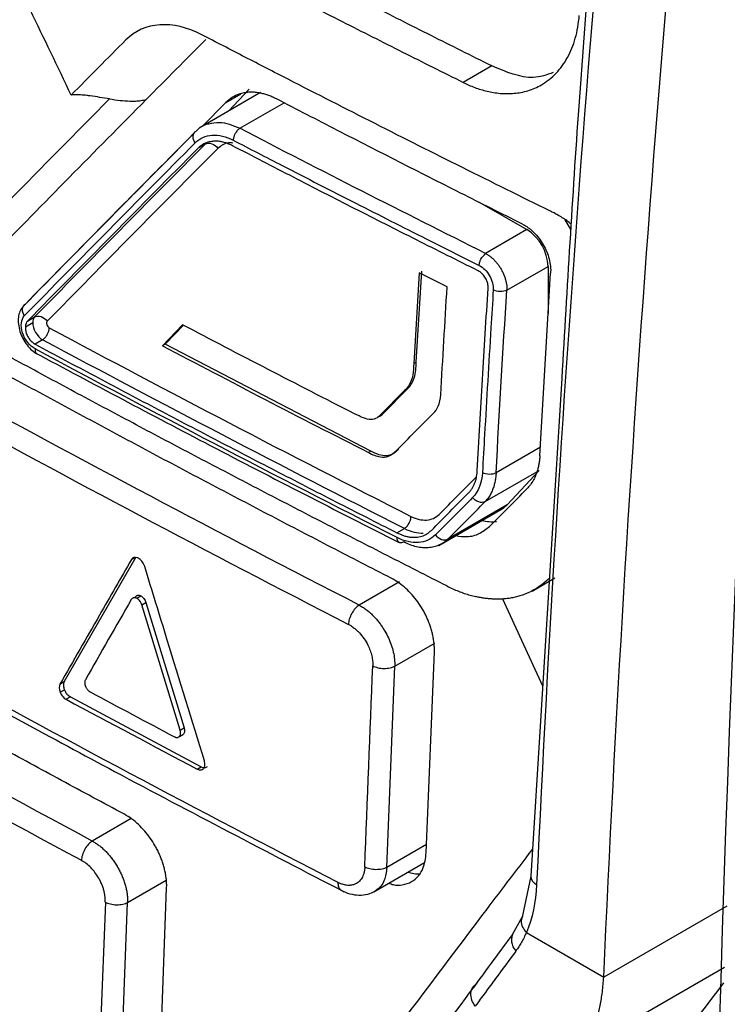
# Model space of a CAD drawing. Header units: millimetres. Extents: x 145 to 933, y -105 to 949.
# Tile 140 of 157: x 795.67 to 804.49, y 741.55 to 753.83. Entities that reach past the tile are written whole.
import ezdxf

# ---------------------------------------------------------------- set-up
doc = ezdxf.new("R2010")
doc.units = ezdxf.units.MM

msp = doc.modelspace()

# ---------------------------------------------------------------- linework, layer by layer
at = {"color": 7, "linetype": 'Continuous', "lineweight": 25}
for p, q in [((801.553, 753.251), (801.197, 753.046)), ((798.528, 752.964), (798.271, 752.689)), ((798.669, 752.919), (797.931, 752.493)), ((798.237, 752.796), (797.946, 752.501)), ((797.981, 752.279), (797.892, 752.228)), ((801.395, 751.555), (801.99, 751.211)), ((802.465, 751.335), (802.54, 751.207)), ((801.99, 751.211), (801.476, 750.914)), ((801.74, 750.455), (802.255, 750.752)), ((802.255, 750.752), (802.255, 750.166)), ((800.611, 749.559), (800.68, 750.694)), ((800.995, 750.498), (800.646, 750.674)), ((795.763, 750.071), (795.851, 750.122)), ((795.736, 749.999), (795.828, 750.052)), ((797.694, 750.026), (797.445, 749.764)), ((797.481, 749.784), (797.707, 750.019)), ((795.951, 749.838), (795.857, 749.784)), ((797.481, 749.784), (797.445, 749.764)), ((800.043, 748.448), (797.481, 749.784)), ((800.611, 749.559), (800.579, 749.541)), ((802.425, 749.359), (802.038, 743.149)), ((800.466, 749.204), (800.164, 748.901)), ((800.196, 748.92), (800.497, 749.222)), ((800.497, 749.222), (800.466, 749.204)), ((800.196, 748.92), (800.164, 748.901)), ((800.043, 748.448), (800.015, 748.432)), ((801.468, 747.82), (802.144, 748.21)), ((802.144, 748.21), (801.743, 747.78)), ((801.743, 747.78), (801.004, 747.354)), ((800.892, 747.273), (801.673, 747.725)), ((800.369, 747.432), (800.464, 747.485)), ((797.112, 747.129), (796.221, 745.576)), ((800.4, 746.821), (799.898, 746.531)), ((802.054, 746.706), (802.337, 746.869)), ((797.062, 746.609), (797.057, 746.602)), ((797.125, 746.615), (797.177, 746.645)), ((797.189, 746.533), (797.24, 746.562)), ((797.24, 746.562), (797.715, 744.999)), ((801.684, 746.61), (802.186, 745.522)), ((797.666, 744.971), (797.189, 746.533)), ((800.343, 745.768), (800.842, 746.056)), ((800.735, 743.442), (800.836, 745.95)), ((800.243, 743.26), (800.343, 745.768)), ((796.168, 745.546), (796.221, 745.576)), ((796.17, 745.444), (796.223, 745.475)), ((796.297, 745.386), (796.244, 745.356)), ((796.297, 745.386), (797.928, 744.513)), ((797.666, 744.971), (797.715, 744.999)), ((797.668, 744.964), (797.666, 744.971)), ((797.656, 744.891), (797.659, 744.894)), ((797.659, 744.894), (797.708, 744.922)), ((797.88, 744.486), (797.928, 744.513)), ((800.081, 742.955), (800.713, 743.32)), ((802.038, 743.151), (801.931, 742.639)), ((797.402, 740.497), (797.498, 743.002)), ((796.734, 742.827), (796.638, 740.322)), ((796.916, 740.318), (797.011, 742.823)), ((801.932, 742.642), (801.827, 742.456)), ((801.984, 742.449), (802.948, 741.892)), ((804.454, 742.014), (802.665, 740.982)), ((802.948, 741.892), (802.948, 741.893))]:
    msp.add_line(p, q, dxfattribs=at)
at = {"color": 8, "linetype": 'Continuous', "lineweight": 25}
for p, q in [((798.237, 752.796), (798.422, 752.903)), ((798.411, 752.474), (798.962, 752.792)), ((802.158, 748.498), (801.606, 748.18)), ((797.06, 747.099), (797.104, 747.125)), ((797.093, 746.623), (797.11, 746.632)), ((797.054, 743.868), (796.571, 743.589)), ((800.739, 743.547), (800.243, 743.26)), ((797.011, 742.823), (797.493, 743.101)), ((804.483, 742.779), (802.948, 741.893))]:
    msp.add_line(p, q, dxfattribs=at)
at = {"color": 7, "linetype": 'Continuous', "lineweight": 25, "flags": 128}
for points in [[(801.673, 747.725), (801.697, 747.74), (801.743, 747.78)], [(800.506, 743.2), (800.603, 743.178), (800.663, 743.178)]]:
    msp.add_lwpolyline(points, dxfattribs=at)
at = {"color": 7, "linetype": 'Continuous', "lineweight": 25}
for centre, radius, start, end in [((801.68, 750.726), 0.576, 2.6059, 57.395), ((801.55, 748.041), 0.471, 255.4214, 277.3893)]:
    msp.add_arc(centre, radius, start, end, dxfattribs=at)
at = {"color": 8, "linetype": 'Continuous', "lineweight": 25}
for centre, radius, start, end in [((802.155, 743.157), 0.117, 183.7061, 248.3366), ((801.993, 742.354), 0.195, 148.4258, 224.0661)]:
    msp.add_arc(centre, radius, start, end, dxfattribs=at)
at = {"color": 7, "linetype": 'Continuous', "lineweight": 25}
for points, knots in [([(808.744, 791.846), (806.81, 778.023), (805.491, 764.43), (804.097, 737.872), (804.023, 724.908), (804.571, 712.339)], [0, 0, 0, 0, 0.5, 0.5, 1, 1, 1, 1]), ([(797.701, 736.761), (797.667, 736.746), (797.55, 736.693), (797.166, 736.689), (796.521, 737.044), (795.741, 737.5), (794.593, 738.161), (792.604, 739.31), (789.126, 741.326), (785.824, 743.19), (783.425, 744.631), (782.654, 745.022), (782.235, 745.394), (781.955, 745.739), (781.606, 746.307), (781.346, 747.127), (780.997, 748.109), (780.007, 750.977), (779.039, 753.812), (778.086, 756.581), (777.803, 757.46), (777.869, 758.233), (777.937, 759.741), (778.009, 760.995), (778.067, 761.993)], [0, 0, 0, 0, 0.0045366, 0.015785, 0.0429601, 0.070566, 0.0981719, 0.1632429, 0.2794412, 0.463154, 0.5090821, 0.5319949, 0.543264, 0.5545106, 0.5658073, 0.5923623, 0.6187114, 0.6447354, 0.8213791, 0.8440777, 0.8667393, 0.8895064, 0.9120523, 1, 1, 1, 1]), ([(803.485, 761.904), (803.167, 758.836), (802.73, 754.615), (802.491, 750.487), (802.425, 749.359)], [0, 0, 0, 0, 0.726758, 1, 1, 1, 1]), ([(779.344, 760.747), (779.313, 759.841), (779.278, 758.821), (779.184, 757.595), (779.402, 756.933), (779.684, 756.034), (780.124, 754.655), (780.894, 752.264), (781.614, 750.015), (782.214, 748.244), (782.397, 747.607), (782.651, 747.133), (782.922, 746.765), (783.291, 746.485), (783.705, 746.242), (784.314, 745.859), (785.375, 745.21), (787.367, 744.003), (790.555, 742.125), (793.988, 740.214), (796.51, 738.812), (797.62, 738.255), (797.977, 738.285), (798.28, 738.437), (798.519, 738.832), (799.613, 740.217), (800.771, 741.798), (801.853, 743.213), (802.059, 743.482)], [0, 0, 0, 0, 0.069215, 0.077838, 0.095071, 0.112544, 0.140001, 0.189031, 0.276584, 0.293888, 0.311143, 0.319663, 0.328142, 0.341082, 0.35425, 0.367419, 0.398456, 0.453878, 0.552839, 0.691245, 0.760457, 0.77753, 0.786017, 0.794506, 0.811757, 0.82906, 0.967485, 1, 1, 1, 1]), ([(796.785, 752.841), (796.362, 752.414), (795.839, 751.883), (795.27, 751.303), (795.115, 751.145), (795.012, 751.04), (794.961, 750.986), (794.856, 750.886), (794.8, 750.841), (794.678, 750.77), (794.482, 750.689), (794.179, 750.68), (793.937, 750.749), (793.774, 750.812), (793.691, 750.854), (793.444, 750.989), (793.279, 751.081), (792.785, 751.356), (791.801, 751.907), (790.176, 752.833), (788.57, 753.771), (787.616, 754.34), (787.141, 754.625), (786.983, 754.719), (786.746, 754.863), (786.667, 754.915), (786.514, 755.035), (786.289, 755.235), (786.017, 755.575), (785.848, 755.867), (785.745, 756.068), (785.699, 756.172), (785.614, 756.382), (785.574, 756.489), (785.492, 756.701), (785.369, 757.019), (784.922, 758.186), (784.522, 759.249), (784.205, 760.103)], [0, 0, 0, 0, 0.125, 0.15625, 0.171875, 0.171875, 0.1875, 0.1875, 0.203125, 0.203125, 0.21875, 0.25, 0.265625, 0.265625, 0.28125, 0.28125, 0.3125, 0.3125, 0.375, 0.5, 0.625, 0.6875, 0.6875, 0.71875, 0.71875, 0.734375, 0.734375, 0.75, 0.78125, 0.796875, 0.796875, 0.8125, 0.8125, 0.828125, 0.828125, 0.84375, 0.875, 1, 1, 1, 1]), ([(801.553, 753.251), (801.3, 753.377), (800.794, 753.63), (800.04, 754.012), (799.29, 754.395), (798.542, 754.781), (797.798, 755.169), (797.057, 755.558), (796.319, 755.95), (795.585, 756.344), (794.854, 756.74), (794.127, 757.138), (793.402, 757.538), (792.681, 757.941), (791.964, 758.345), (791.249, 758.751), (790.776, 759.024), (790.539, 759.16)], [0, 0, 0, 0, 0.066688, 0.133366, 0.2000357, 0.2666987, 0.3333565, 0.4000107, 0.466663, 0.5333149, 0.5999679, 0.6666237, 0.7332839, 0.79995, 0.8666237, 0.9333065, 1, 1, 1, 1]), ([(790.184, 758.955), (790.421, 758.819), (790.895, 758.546), (791.609, 758.14), (792.327, 757.736), (793.048, 757.334), (793.772, 756.933), (794.499, 756.535), (795.23, 756.139), (795.964, 755.745), (796.702, 755.353), (797.442, 754.964), (798.187, 754.576), (798.934, 754.19), (799.685, 753.806), (800.439, 753.425), (800.944, 753.172), (801.197, 753.046)], [0, 0, 0, 0, 0.066692, 0.133374, 0.200047, 0.266712, 0.333372, 0.400027, 0.46668, 0.533332, 0.599985, 0.666639, 0.733298, 0.799961, 0.866632, 0.933311, 1, 1, 1, 1]), ([(800.992, 746.769), (800.744, 746.895), (800.248, 747.147), (799.507, 747.528), (798.768, 747.91), (798.034, 748.294), (797.302, 748.68), (796.573, 749.068), (795.848, 749.458), (795.126, 749.849), (794.407, 750.242), (793.691, 750.638), (792.978, 751.035), (792.268, 751.433), (791.562, 751.834), (790.858, 752.236), (790.158, 752.64), (789.461, 753.046), (788.767, 753.454), (788.076, 753.864), (787.389, 754.275), (786.704, 754.689), (786.023, 755.104), (785.345, 755.521), (784.67, 755.94), (783.998, 756.36), (783.329, 756.783), (782.664, 757.207), (782.002, 757.633), (781.342, 758.061), (780.905, 758.347), (780.687, 758.491)], [0, 0, 0, 0, 0.034527, 0.069044, 0.103552, 0.138053, 0.172546, 0.207033, 0.241513, 0.275989, 0.31046, 0.344927, 0.379391, 0.413852, 0.448312, 0.482771, 0.517229, 0.551688, 0.586148, 0.620609, 0.655073, 0.68954, 0.724011, 0.758487, 0.792967, 0.827454, 0.861947, 0.896448, 0.930956, 0.965473, 1, 1, 1, 1]), ([(801.197, 753.046), (801.22, 753.034), (801.267, 753.012), (801.34, 752.982), (801.416, 752.957), (801.495, 752.935), (801.576, 752.919), (801.66, 752.909), (801.745, 752.905), (801.832, 752.909), (801.918, 752.921), (802.004, 752.942), (802.09, 752.974), (802.213, 753.036), (802.361, 753.152), (802.48, 753.317), (802.553, 753.471), (802.596, 753.596), (802.628, 753.733), (802.639, 753.832), (802.644, 753.881)], [0, 0, 0, 0, 0.033254, 0.067871, 0.103931, 0.141563, 0.180962, 0.222034, 0.264595, 0.308504, 0.353908, 0.401052, 0.450011, 0.500393, 0.624849, 0.749947, 0.810687, 0.872746, 0.935859, 1, 1, 1, 1]), ([(797.936, 753.641), (797.756, 753.734), (797.576, 753.775), (797.249, 753.753), (797.103, 753.69), (796.989, 753.576)], [0, 0, 0, 0, 0.5, 0.5, 1, 1, 1, 1]), ([(802.286, 751.44), (801.552, 751.801), (800.458, 752.347), (799.193, 752.992), (798.564, 753.316), (798.295, 753.455), (798.115, 753.548), (798.026, 753.596), (797.936, 753.641)], [0, 0, 0, 0, 0.5, 0.75, 0.875, 0.9375, 0.9375, 1, 1, 1, 1]), ([(802.317, 753.169), (802.237, 753.141), (802.009, 753.059), (801.732, 753.177), (801.552, 753.253)], [0, 0, 0, 0, 0.35191, 1, 1, 1, 1]), ([(796.785, 752.841), (796.745, 752.847), (796.665, 752.86), (796.57, 752.875), (796.49, 752.885), (796.424, 752.891), (796.36, 752.892), (796.322, 752.89), (796.308, 752.889)], [0, 0, 0, 0, 0.250263, 0.500195, 0.594945, 0.757368, 0.912905, 1, 1, 1, 1]), ([(796.785, 752.841), (796.829, 752.834), (796.913, 752.822), (797.022, 752.813), (797.108, 752.813), (797.177, 752.819), (797.221, 752.828), (797.243, 752.833)], [0, 0, 0, 0, 0.284679, 0.547032, 0.701161, 0.852085, 1, 1, 1, 1]), ([(798.868, 752.84), (798.852, 752.848), (798.82, 752.864), (798.771, 752.883), (798.721, 752.9), (798.671, 752.912), (798.62, 752.921), (798.568, 752.925), (798.517, 752.924), (798.459, 752.916), (798.391, 752.898), (798.312, 752.862), (798.263, 752.819), (798.237, 752.796)], [0, 0, 0, 0, 0.066497, 0.134656, 0.204478, 0.275964, 0.349115, 0.423932, 0.500416, 0.582267, 0.692829, 0.832082, 1, 1, 1, 1]), ([(801.934, 751.281), (801.677, 751.409), (801.162, 751.667), (800.394, 752.056), (799.629, 752.447), (799.122, 752.709), (798.868, 752.84)], [0, 0, 0, 0, 0.250127, 0.500165, 0.750121, 1, 1, 1, 1]), ([(797.865, 752.439), (797.907, 752.479), (797.954, 752.523), (798.017, 752.53), (798.023, 752.531)], [0, 0, 0, 0, 0.914654, 1, 1, 1, 1]), ([(798.411, 752.474), (798.405, 752.47), (798.394, 752.462), (798.379, 752.446), (798.365, 752.428), (798.354, 752.409), (798.345, 752.392), (798.339, 752.376), (798.335, 752.363), (798.332, 752.351), (798.33, 752.342), (798.329, 752.336), (798.329, 752.331), (798.328, 752.328), (798.328, 752.326), (798.328, 752.326)], [0, 0, 0, 0, 0.135853, 0.268431, 0.394078, 0.50988, 0.613882, 0.705058, 0.783135, 0.848338, 0.90117, 0.942232, 0.9721, 0.991248, 1, 1, 1, 1]), ([(797.848, 752.42), (797.521, 752.091), (796.798, 751.362), (796.092, 750.644), (795.705, 750.25)], [0, 0, 0, 0, 0.4524809, 1, 1, 1, 1]), ([(797.854, 752.293), (797.837, 752.317), (797.825, 752.349), (797.829, 752.406), (797.845, 752.428), (797.865, 752.439)], [0, 0, 0, 0, 0.5, 0.5, 1, 1, 1, 1]), ([(797.854, 752.293), (797.91, 752.349), (797.983, 752.383), (798.147, 752.394), (798.239, 752.372), (798.328, 752.326)], [0, 0, 0, 0, 0.5, 0.5, 1, 1, 1, 1]), ([(798.328, 752.326), (798.532, 752.22), (799.039, 751.958), (799.841, 751.548), (800.66, 751.133), (801.175, 750.875), (801.395, 750.765)], [0, 0, 0, 0, 0.200582, 0.500002, 0.786099, 1, 1, 1, 1]), ([(798.319, 752.257), (798.304, 752.264), (798.274, 752.279), (798.227, 752.296), (798.179, 752.308), (798.13, 752.314), (798.08, 752.314), (798.022, 752.305), (797.955, 752.281), (797.915, 752.247), (797.892, 752.228)], [0, 0, 0, 0, 0.0921435, 0.1882183, 0.2882274, 0.392173, 0.5000574, 0.6249126, 0.791582, 1, 1, 1, 1]), ([(797.981, 752.279), (798.001, 752.29), (798.031, 752.292), (798.092, 752.271), (798.12, 752.248), (798.137, 752.224)], [0, 0, 0, 0, 0.5, 0.5, 1, 1, 1, 1]), ([(801.383, 750.697), (801.126, 750.826), (800.612, 751.083), (799.844, 751.472), (799.079, 751.863), (798.572, 752.126), (798.319, 752.257)], [0, 0, 0, 0, 0.250016, 0.500017, 0.75001, 1, 1, 1, 1]), ([(802.544, 751.275), (802.535, 751.284), (802.49, 751.326), (802.416, 751.369), (802.339, 751.414), (802.3, 751.433), (802.286, 751.44)], [0, 0, 0, 0, 0.12067, 0.558462, 0.837022, 1, 1, 1, 1]), ([(801.934, 751.281), (801.946, 751.274), (801.971, 751.261), (802.008, 751.236), (802.043, 751.208), (802.089, 751.166), (802.142, 751.106), (802.196, 751.024), (802.239, 750.936), (802.27, 750.845), (802.288, 750.753), (802.287, 750.696), (802.286, 750.668)], [0, 0, 0, 0, 0.06292, 0.125198, 0.187448, 0.250283, 0.375168, 0.500025, 0.623893, 0.749257, 0.875251, 1, 1, 1, 1]), ([(801.395, 750.765), (801.396, 750.772), (801.397, 750.787), (801.403, 750.813), (801.424, 750.864), (801.454, 750.893), (801.476, 750.914)], [0, 0, 0, 0, 0.131968, 0.271642, 0.467629, 1, 1, 1, 1]), ([(801.476, 750.914), (801.487, 750.908), (801.509, 750.895), (801.542, 750.871), (801.573, 750.843), (801.603, 750.811), (801.631, 750.777), (801.657, 750.739), (801.679, 750.7), (801.699, 750.659), (801.715, 750.618), (801.728, 750.576), (801.736, 750.534), (801.741, 750.493), (801.741, 750.467), (801.74, 750.455)], [0, 0, 0, 0, 0.076591, 0.1532209, 0.2298941, 0.3066153, 0.3833888, 0.4602192, 0.537111, 0.6140686, 0.6910966, 0.7681992, 0.8453811, 0.9226465, 1, 1, 1, 1]), ([(801.395, 750.765), (801.444, 750.74), (801.492, 750.693), (801.557, 750.58), (801.574, 750.515), (801.571, 750.459)], [0, 0, 0, 0, 0.5, 0.5, 1, 1, 1, 1]), ([(801.506, 750.483), (801.506, 750.492), (801.507, 750.509), (801.502, 750.538), (801.494, 750.566), (801.481, 750.594), (801.466, 750.62), (801.448, 750.645), (801.428, 750.666), (801.406, 750.684), (801.391, 750.693), (801.383, 750.697)], [0, 0, 0, 0, 0.11189, 0.223516, 0.334906, 0.446091, 0.557102, 0.667967, 0.778718, 0.889386, 1, 1, 1, 1]), ([(801.372, 748.209), (801.393, 748.587), (801.435, 749.344), (801.483, 750.103), (801.506, 750.483)], [0, 0, 0, 0, 0.499888, 1, 1, 1, 1]), ([(801.571, 750.459), (801.561, 750.302), (801.537, 749.922), (801.501, 749.321), (801.466, 748.721), (801.445, 748.342), (801.436, 748.184)], [0, 0, 0, 0, 0.207407, 0.499999, 0.790847, 1, 1, 1, 1]), ([(801.74, 750.455), (801.72, 750.445), (801.69, 750.438), (801.624, 750.44), (801.592, 750.448), (801.571, 750.459)], [0, 0, 0, 0, 0.5, 0.5, 1, 1, 1, 1]), ([(795.705, 750.25), (795.691, 750.232), (795.664, 750.196), (795.646, 750.12), (795.647, 750.034), (795.666, 749.942), (795.704, 749.852), (795.755, 749.772), (795.816, 749.704), (795.861, 749.676), (795.883, 749.662)], [0, 0, 0, 0, 0.1276949, 0.2544191, 0.3805449, 0.5058914, 0.6309834, 0.7550587, 0.8780075, 1, 1, 1, 1]), ([(795.736, 750.283), (795.716, 750.272), (795.7, 750.249), (795.695, 750.191), (795.706, 750.159), (795.723, 750.136)], [0, 0, 0, 0, 0.5, 0.5, 1, 1, 1, 1]), ([(795.857, 749.725), (795.824, 749.743), (795.791, 749.772), (795.737, 749.842), (795.714, 749.883), (795.687, 749.967), (795.682, 750.01), (795.69, 750.083), (795.703, 750.114), (795.723, 750.136)], [0, 0, 0, 0, 0.25, 0.25, 0.5, 0.5, 0.75, 0.75, 1, 1, 1, 1]), ([(795.851, 750.122), (795.871, 750.133), (795.902, 750.137), (795.963, 750.116), (795.992, 750.093), (796.009, 750.069)], [0, 0, 0, 0, 0.5, 0.5, 1, 1, 1, 1]), ([(795.736, 749.999), (795.736, 749.991), (795.736, 749.975), (795.74, 749.948), (795.747, 749.922), (795.757, 749.897), (795.77, 749.872), (795.785, 749.849), (795.801, 749.828), (795.819, 749.81), (795.838, 749.795), (795.851, 749.788), (795.857, 749.784)], [0, 0, 0, 0, 0.105242, 0.209297, 0.312174, 0.41388, 0.514423, 0.613812, 0.712055, 0.809161, 0.905139, 1, 1, 1, 1]), ([(795.828, 750.052), (795.827, 750.015), (795.84, 749.969), (795.886, 749.891), (795.918, 749.856), (795.951, 749.838)], [0, 0, 0, 0, 0.5, 0.5, 1, 1, 1, 1]), ([(795.951, 749.838), (795.956, 749.841), (795.967, 749.849), (795.983, 749.865), (795.997, 749.883), (796.009, 749.901), (796.018, 749.92), (796.025, 749.937), (796.03, 749.953), (796.033, 749.966), (796.035, 749.977), (796.035, 749.984), (796.035, 749.987)], [0, 0, 0, 0, 0.129269, 0.257759, 0.382341, 0.500281, 0.609505, 0.708692, 0.797231, 0.875059, 0.942467, 1, 1, 1, 1]), ([(796.009, 750.069), (796, 750.06), (795.999, 750.044), (796.01, 750.009), (796.022, 749.994), (796.035, 749.987)], [0, 0, 0, 0, 0.5, 0.5, 1, 1, 1, 1]), ([(795.857, 749.784), (796.105, 749.651), (796.6, 749.387), (797.347, 748.992), (798.097, 748.599), (798.851, 748.208), (799.608, 747.818), (800.115, 747.561), (800.369, 747.432)], [0, 0, 0, 0, 0.166552, 0.333145, 0.499783, 0.666469, 0.833207, 1, 1, 1, 1]), ([(795.855, 749.677), (796.582, 749.29), (798.081, 748.491), (799.609, 747.711), (800.397, 747.309)], [0, 0, 0, 0, 0.484376, 1, 1, 1, 1]), ([(795.858, 749.719), (795.859, 749.707), (795.861, 749.688), (795.871, 749.671), (795.879, 749.665), (795.883, 749.662)], [0, 0, 0, 0, 0.483684, 0.743006, 1, 1, 1, 1]), ([(800.299, 746.865), (800.05, 746.993), (799.552, 747.25), (798.808, 747.637), (798.068, 748.026), (797.33, 748.416), (796.596, 748.809), (795.865, 749.203), (795.38, 749.468), (795.137, 749.6)], [0, 0, 0, 0, 0.142919, 0.285812, 0.428683, 0.571534, 0.714369, 0.85719, 1, 1, 1, 1]), ([(800.497, 749.222), (800.516, 749.241), (800.534, 749.262), (800.564, 749.308), (800.576, 749.335), (800.603, 749.423), (800.607, 749.491), (800.611, 749.559)], [0, 0, 0, 0, 0.25, 0.25, 0.5, 0.5, 1, 1, 1, 1]), ([(800.133, 748.875), (800.135, 748.876), (800.161, 748.881), (800.18, 748.902), (800.196, 748.92)], [0, 0, 0, 0, 0.110608, 1, 1, 1, 1]), ([(800.39, 748.472), (800.369, 748.451), (800.347, 748.432), (800.297, 748.402), (800.269, 748.393), (800.178, 748.387), (800.109, 748.414), (800.043, 748.448)], [0, 0, 0, 0, 0.25, 0.25, 0.5, 0.5, 1, 1, 1, 1]), ([(802.152, 748.393), (802.15, 748.376), (802.148, 748.342), (802.141, 748.293), (802.131, 748.245), (802.119, 748.2), (802.1, 748.147), (802.073, 748.089), (802.035, 748.028), (802.004, 747.995), (801.988, 747.978)], [0, 0, 0, 0, 0.100108, 0.199684, 0.299099, 0.398729, 0.498946, 0.666202, 0.83264, 1, 1, 1, 1]), ([(801.262, 747.928), (801.271, 747.938), (801.289, 747.957), (801.312, 747.991), (801.33, 748.026), (801.345, 748.062), (801.356, 748.098), (801.364, 748.135), (801.37, 748.172), (801.371, 748.197), (801.372, 748.209)], [0, 0, 0, 0, 0.145668, 0.28543, 0.419285, 0.547235, 0.66928, 0.785422, 0.895661, 1, 1, 1, 1]), ([(801.436, 748.184), (801.458, 748.173), (801.49, 748.165), (801.555, 748.163), (801.586, 748.17), (801.606, 748.18)], [0, 0, 0, 0, 0.5, 0.5, 1, 1, 1, 1]), ([(801.606, 748.18), (801.605, 748.162), (801.603, 748.126), (801.594, 748.072), (801.581, 748.018), (801.562, 747.964), (801.538, 747.912), (801.507, 747.862), (801.481, 747.834), (801.468, 747.82)], [0, 0, 0, 0, 0.119635, 0.24701, 0.382124, 0.52498, 0.675577, 0.833917, 1, 1, 1, 1]), ([(801.524, 747.512), (801.601, 747.589), (801.756, 747.744), (801.911, 747.9), (801.988, 747.978)], [0, 0, 0, 0, 0.499995, 1, 1, 1, 1]), ([(801.468, 747.82), (801.449, 747.809), (801.419, 747.806), (801.359, 747.826), (801.331, 747.849), (801.314, 747.872)], [0, 0, 0, 0, 0.5, 0.5, 1, 1, 1, 1]), ([(800.545, 747.636), (800.614, 747.602), (800.679, 747.587), (800.801, 747.595), (800.853, 747.619), (800.895, 747.661)], [0, 0, 0, 0, 0.5, 0.5, 1, 1, 1, 1]), ([(800.464, 747.485), (800.468, 747.489), (800.478, 747.496), (800.493, 747.511), (800.508, 747.529), (800.522, 747.553), (800.533, 747.575), (800.54, 747.598), (800.543, 747.617), (800.544, 747.63), (800.545, 747.636)], [0, 0, 0, 0, 0.117244, 0.240989, 0.369486, 0.500504, 0.683504, 0.759792, 0.883202, 1, 1, 1, 1]), ([(800.369, 747.432), (800.383, 747.425), (800.41, 747.412), (800.451, 747.397), (800.492, 747.385), (800.532, 747.378), (800.57, 747.375), (800.621, 747.376), (800.68, 747.387), (800.745, 747.416), (800.781, 747.447), (800.799, 747.462)], [0, 0, 0, 0, 0.084758, 0.168983, 0.252675, 0.335835, 0.418466, 0.500568, 0.667177, 0.833655, 1, 1, 1, 1]), ([(801.104, 747.396), (801.15, 747.389), (801.255, 747.375), (801.402, 747.413), (801.484, 747.479), (801.524, 747.512)], [0, 0, 0, 0, 0.286102, 0.641747, 1, 1, 1, 1]), ([(800.85, 747.406), (800.821, 747.377), (800.789, 747.355), (800.718, 747.323), (800.679, 747.313), (800.555, 747.304), (800.463, 747.325), (800.372, 747.372)], [0, 0, 0, 0, 0.25, 0.25, 0.5, 0.5, 1, 1, 1, 1]), ([(800.455, 747.317), (800.436, 747.305), (800.414, 747.3), (800.381, 747.318), (800.373, 747.341), (800.373, 747.365)], [0, 0, 0, 0, 0.5, 0.5, 1, 1, 1, 1]), ([(800.894, 747.277), (800.884, 747.273), (800.863, 747.264), (800.83, 747.255), (800.796, 747.248), (800.75, 747.243), (800.689, 747.243), (800.613, 747.256), (800.535, 747.279), (800.482, 747.305), (800.455, 747.317)], [0, 0, 0, 0, 0.0832807, 0.1665567, 0.2498281, 0.3330949, 0.4973266, 0.6632183, 0.8307746, 1, 1, 1, 1]), ([(800.85, 747.406), (800.867, 747.383), (800.895, 747.36), (800.955, 747.34), (800.985, 747.343), (801.004, 747.354)], [0, 0, 0, 0, 0.5, 0.5, 1, 1, 1, 1]), ([(797.06, 747.099), (796.927, 746.868), (796.629, 746.35), (796.332, 745.832), (796.168, 745.546)], [0, 0, 0, 0, 0.44633, 1, 1, 1, 1]), ([(796.971, 743.922), (796.71, 744.063), (796.186, 744.344), (795.406, 744.768), (794.629, 745.194), (793.855, 745.622), (793.085, 746.052), (792.318, 746.484), (791.809, 746.774), (791.555, 746.919)], [0, 0, 0, 0, 0.1428923, 0.2857679, 0.4286298, 0.5714809, 0.7143244, 0.8571631, 1, 1, 1, 1]), ([(797.968, 744.589), (797.814, 745.091), (797.566, 745.898), (797.318, 746.706), (797.224, 747.012)], [0, 0, 0, 0, 0.62159, 1, 1, 1, 1]), ([(800.836, 745.95), (800.836, 745.967), (800.837, 746.002), (800.833, 746.055), (800.826, 746.109), (800.815, 746.163), (800.801, 746.218), (800.784, 746.272), (800.765, 746.325), (800.742, 746.378), (800.717, 746.429), (800.681, 746.494), (800.629, 746.573), (800.559, 746.661), (800.479, 746.741), (800.392, 746.813), (800.331, 746.847), (800.299, 746.865)], [0, 0, 0, 0, 0.052096, 0.103732, 0.154909, 0.205629, 0.255893, 0.305702, 0.355058, 0.403963, 0.452419, 0.500426, 0.594053, 0.690813, 0.790719, 0.893778, 1, 1, 1, 1]), ([(797.671, 738.607), (795.232, 739.907), (791.642, 741.898), (787.576, 744.293), (785.574, 745.508), (784.581, 746.119), (784.086, 746.426), (783.839, 746.58), (783.734, 746.646), (783.663, 746.69), (783.628, 746.711), (783.593, 746.734)], [0, 0, 0, 0, 0.5, 0.75, 0.875, 0.9375, 0.96875, 0.984375, 0.992188, 0.992188, 1, 1, 1, 1]), ([(800.992, 746.769), (801.017, 746.757), (801.065, 746.733), (801.137, 746.703), (801.209, 746.676), (801.281, 746.653), (801.329, 746.642), (801.353, 746.636)], [0, 0, 0, 0, 0.200385, 0.400116, 0.599655, 0.799463, 1, 1, 1, 1]), ([(802.008, 746.684), (801.988, 746.675), (801.949, 746.659), (801.89, 746.64), (801.83, 746.625), (801.772, 746.614), (801.715, 746.607), (801.658, 746.604), (801.603, 746.604), (801.55, 746.606), (801.498, 746.611), (801.447, 746.617), (801.399, 746.625), (801.368, 746.632), (801.353, 746.636)], [0, 0, 0, 0, 0.10251, 0.201561, 0.296684, 0.388085, 0.476004, 0.560676, 0.642286, 0.720686, 0.795748, 0.867367, 0.935469, 1, 1, 1, 1]), ([(797.125, 746.615), (797.121, 746.617), (797.113, 746.621), (797.101, 746.623), (797.088, 746.623), (797.074, 746.62), (797.066, 746.613), (797.062, 746.609)], [0, 0, 0, 0, 0.165935, 0.330333, 0.498117, 0.753089, 1, 1, 1, 1]), ([(797.11, 746.632), (797.112, 746.636), (797.116, 746.643), (797.126, 746.649), (797.139, 746.654), (797.156, 746.654), (797.17, 746.648), (797.177, 746.645)], [0, 0, 0, 0, 0.1669, 0.331436, 0.499629, 0.749103, 1, 1, 1, 1]), ([(797.189, 746.533), (797.187, 746.538), (797.184, 746.548), (797.176, 746.563), (797.166, 746.579), (797.152, 746.596), (797.14, 746.605), (797.134, 746.61)], [0, 0, 0, 0, 0.165949, 0.330332, 0.498076, 0.753132, 1, 1, 1, 1]), ([(797.177, 746.645), (797.181, 746.642), (797.19, 746.637), (797.203, 746.625), (797.217, 746.609), (797.231, 746.588), (797.237, 746.571), (797.24, 746.562)], [0, 0, 0, 0, 0.166889, 0.331388, 0.499565, 0.749003, 1, 1, 1, 1]), ([(803.079, 705.286), (803.251, 705.552), (803.597, 706.087), (804.127, 706.9), (804.669, 707.73), (805.217, 708.564), (805.63, 709.192), (805.882, 709.572), (805.973, 709.71), (806.094, 709.932), (806.233, 710.313), (806.305, 710.813), (806.31, 711.176), (806.303, 711.354), (806.298, 711.468), (806.29, 711.658), (806.278, 711.935), (806.264, 712.276), (806.25, 712.618), (806.205, 713.759), (806.07, 717.531), (805.977, 721.96), (805.944, 726.237), (805.939, 728.477), (805.947, 730.723), (805.968, 732.976), (806.001, 735.237), (806.047, 737.504), (806.105, 739.779), (806.176, 742.06), (806.258, 744.347), (806.324, 745.877), (806.357, 746.643)], [0, 0, 0, 0, 0.030446, 0.061437, 0.092974, 0.125056, 0.156321, 0.164137, 0.168038, 0.171917, 0.187328, 0.202868, 0.210653, 0.213204, 0.215118, 0.218468, 0.226284, 0.2341, 0.241916, 0.249732, 0.312266, 0.499829, 0.549846, 0.599863, 0.64988, 0.699897, 0.749914, 0.799931, 0.849949, 0.899966, 0.949983, 1, 1, 1, 1]), ([(799.898, 746.531), (799.883, 746.521), (799.866, 746.507), (799.834, 746.472), (799.819, 746.45), (799.793, 746.403), (799.783, 746.378), (799.769, 746.331), (799.766, 746.309), (799.765, 746.29)], [0, 0, 0, 0, 0.25, 0.25, 0.5, 0.5, 0.75, 0.75, 1, 1, 1, 1]), ([(799.898, 746.531), (799.912, 746.523), (799.94, 746.507), (799.982, 746.478), (800.022, 746.446), (800.06, 746.411), (800.097, 746.374), (800.131, 746.334), (800.163, 746.293), (800.192, 746.25), (800.227, 746.194), (800.264, 746.122), (800.3, 746.034), (800.326, 745.944), (800.342, 745.853), (800.343, 745.796), (800.343, 745.768)], [0, 0, 0, 0, 0.059195, 0.117475, 0.174842, 0.231296, 0.286837, 0.341467, 0.395187, 0.447996, 0.499897, 0.596688, 0.695088, 0.795104, 0.896739, 1, 1, 1, 1]), ([(799.765, 746.29), (799.775, 746.285), (799.798, 746.272), (799.834, 746.246), (799.87, 746.216), (799.913, 746.173), (799.962, 746.112), (800.006, 746.037), (800.037, 745.964), (800.057, 745.898), (800.066, 745.844), (800.07, 745.802), (800.069, 745.782), (800.069, 745.772)], [0, 0, 0, 0, 0.0574063, 0.1428671, 0.219931, 0.2858045, 0.4284776, 0.5711191, 0.6781418, 0.7852414, 0.8924534, 0.9467567, 1, 1, 1, 1]), ([(794.52, 745.716), (795.294, 745.295), (797.004, 744.363), (798.751, 743.455), (799.708, 742.957)], [0, 0, 0, 0, 0.4524818, 1, 1, 1, 1]), ([(800.069, 745.772), (800.086, 745.763), (800.107, 745.756), (800.155, 745.744), (800.181, 745.741), (800.234, 745.741), (800.26, 745.743), (800.307, 745.754), (800.327, 745.761), (800.343, 745.77)], [0, 0, 0, 0, 0.25, 0.25, 0.5, 0.5, 0.75, 0.75, 1, 1, 1, 1]), ([(796.221, 745.576), (796.219, 745.572), (796.215, 745.563), (796.211, 745.548), (796.21, 745.528), (796.213, 745.503), (796.219, 745.484), (796.223, 745.475)], [0, 0, 0, 0, 0.166439, 0.331294, 0.499264, 0.749016, 1, 1, 1, 1]), ([(796.484, 745.599), (796.483, 745.595), (796.479, 745.588), (796.477, 745.576), (796.476, 745.56), (796.478, 745.54), (796.483, 745.525), (796.486, 745.517)], [0, 0, 0, 0, 0.166089, 0.331307, 0.500419, 0.751792, 1, 1, 1, 1]), ([(796.223, 745.475), (796.225, 745.468), (796.231, 745.456), (796.242, 745.438), (796.256, 745.419), (796.274, 745.4), (796.29, 745.391), (796.297, 745.386)], [0, 0, 0, 0, 0.166422, 0.331255, 0.499205, 0.748948, 1, 1, 1, 1]), ([(796.486, 745.517), (796.487, 745.513), (796.491, 745.506), (796.495, 745.499), (796.497, 745.495)], [0, 0, 0, 0, 0.502214, 1, 1, 1, 1]), ([(796.497, 745.495), (796.501, 745.489), (796.509, 745.476), (796.524, 745.461), (796.535, 745.453), (796.54, 745.45)], [0, 0, 0, 0, 0.338612, 0.666072, 1, 1, 1, 1]), ([(797.667, 744.909), (797.669, 744.914), (797.672, 744.925), (797.672, 744.944), (797.67, 744.957), (797.668, 744.964)], [0, 0, 0, 0, 0.338463, 0.665972, 1, 1, 1, 1]), ([(797.715, 744.999), (797.717, 744.994), (797.719, 744.984), (797.721, 744.969), (797.72, 744.953), (797.717, 744.936), (797.711, 744.927), (797.708, 744.922)], [0, 0, 0, 0, 0.166346, 0.331221, 0.499288, 0.749178, 1, 1, 1, 1]), ([(797.596, 744.888), (797.599, 744.887), (797.605, 744.884), (797.611, 744.882), (797.614, 744.881)], [0, 0, 0, 0, 0.501945, 1, 1, 1, 1]), ([(797.614, 744.881), (797.62, 744.881), (797.63, 744.879), (797.644, 744.882), (797.652, 744.888), (797.656, 744.891)], [0, 0, 0, 0, 0.338381, 0.665902, 1, 1, 1, 1]), ([(797.659, 744.894), (797.66, 744.896), (797.664, 744.901), (797.666, 744.906), (797.667, 744.909)], [0, 0, 0, 0, 0.501979, 1, 1, 1, 1]), ([(797.928, 744.513), (797.933, 744.511), (797.943, 744.506), (797.958, 744.503), (797.974, 744.502), (797.991, 744.507), (798.001, 744.516), (798.006, 744.52)], [0, 0, 0, 0, 0.166425, 0.331255, 0.499177, 0.74889, 1, 1, 1, 1]), ([(797.498, 743.002), (797.498, 743.02), (797.499, 743.054), (797.495, 743.109), (797.488, 743.163), (797.477, 743.218), (797.463, 743.273), (797.446, 743.327), (797.427, 743.38), (797.405, 743.432), (797.38, 743.482), (797.345, 743.548), (797.294, 743.627), (797.225, 743.716), (797.146, 743.797), (797.061, 743.869), (797.001, 743.904), (796.971, 743.922)], [0, 0, 0, 0, 0.053154, 0.105614, 0.157381, 0.208457, 0.258841, 0.308535, 0.35754, 0.405855, 0.453483, 0.500424, 0.595031, 0.692286, 0.792195, 0.894765, 1, 1, 1, 1]), ([(796.571, 743.589), (796.556, 743.58), (796.539, 743.566), (796.506, 743.531), (796.49, 743.509), (796.464, 743.462), (796.454, 743.438), (796.44, 743.39), (796.436, 743.368), (796.435, 743.349)], [0, 0, 0, 0, 0.25, 0.25, 0.5, 0.5, 0.75, 0.75, 1, 1, 1, 1]), ([(796.571, 743.589), (796.585, 743.581), (796.613, 743.565), (796.654, 743.536), (796.694, 743.503), (796.733, 743.467), (796.77, 743.426), (796.806, 743.383), (796.84, 743.338), (796.872, 743.289), (796.901, 743.239), (796.927, 743.188), (796.95, 743.135), (796.969, 743.082), (796.985, 743.029), (796.998, 742.975), (797.006, 742.923), (797.011, 742.872), (797.011, 742.839), (797.011, 742.823)], [0, 0, 0, 0, 0.058155, 0.11639, 0.174707, 0.233105, 0.291585, 0.350148, 0.408795, 0.467526, 0.526342, 0.585243, 0.644231, 0.703305, 0.762467, 0.821717, 0.881055, 0.940483, 1, 1, 1, 1]), ([(800.269, 743.064), (800.287, 743.057), (800.346, 743.034), (800.444, 743.041), (800.554, 743.074), (800.639, 743.149), (800.711, 743.263), (800.726, 743.374), (800.735, 743.442)], [0, 0, 0, 0, 0.07222, 0.231981, 0.420951, 0.593938, 0.748273, 1, 1, 1, 1]), ([(796.733, 742.826), (796.733, 742.84), (796.733, 742.868), (796.729, 742.91), (796.721, 742.953), (796.709, 742.996), (796.694, 743.04), (796.674, 743.083), (796.646, 743.137), (796.606, 743.198), (796.554, 743.26), (796.496, 743.312), (796.455, 743.336), (796.434, 743.348)], [0, 0, 0, 0, 0.073795, 0.145265, 0.215308, 0.284877, 0.354947, 0.42647, 0.500341, 0.627653, 0.749963, 0.87238, 1, 1, 1, 1]), ([(799.969, 743.263), (799.968, 743.253), (799.966, 743.227), (799.959, 743.189), (799.946, 743.154), (799.926, 743.115), (799.893, 743.075), (799.844, 743.047), (799.793, 743.035), (799.743, 743.036), (799.702, 743.045), (799.666, 743.058), (799.648, 743.066), (799.637, 743.072)], [0, 0, 0, 0, 0.056919, 0.142751, 0.219479, 0.285613, 0.428269, 0.57092, 0.677973, 0.785113, 0.892377, 0.929859, 1, 1, 1, 1]), ([(800.243, 743.26), (800.227, 743.252), (800.207, 743.244), (800.16, 743.234), (800.134, 743.232), (800.081, 743.232), (800.055, 743.235), (800.007, 743.247), (799.986, 743.255), (799.969, 743.263)], [0, 0, 0, 0, 0.25, 0.25, 0.5, 0.5, 0.75, 0.75, 1, 1, 1, 1]), ([(790.938, 743.038), (791.745, 742.58), (793.53, 741.567), (795.354, 740.578), (796.353, 740.037)], [0, 0, 0, 0, 0.452482, 1, 1, 1, 1]), ([(799.672, 742.976), (799.708, 742.959), (799.782, 742.926), (799.897, 742.911), (800.008, 742.922), (800.07, 742.952), (800.102, 742.967)], [0, 0, 0, 0, 0.244514, 0.494148, 0.746641, 1, 1, 1, 1]), ([(796.734, 742.827), (796.751, 742.818), (796.772, 742.81), (796.82, 742.798), (796.847, 742.795), (796.9, 742.794), (796.927, 742.796), (796.974, 742.807), (796.995, 742.814), (797.011, 742.823)], [0, 0, 0, 0, 0.25, 0.25, 0.5, 0.5, 0.75, 0.75, 1, 1, 1, 1]), ([(801.81, 742.425), (801.733, 742.321), (801.563, 742.09), (801.393, 741.86), (801.3, 741.734)], [0, 0, 0, 0, 0.452455, 1, 1, 1, 1]), ([(801.984, 742.449), (801.974, 742.428), (801.956, 742.386), (801.924, 742.327), (801.89, 742.271), (801.865, 742.236), (801.853, 742.218)], [0, 0, 0, 0, 0.2495082, 0.4991475, 0.7492072, 1, 1, 1, 1]), ([(801.853, 742.218), (801.768, 742.103), (801.641, 741.931), (801.472, 741.702), (801.388, 741.588), (801.346, 741.53)], [0, 0, 0, 0, 0.500009, 0.750013, 1, 1, 1, 1]), ([(802.665, 740.982), (802.68, 741.004), (802.708, 741.047), (802.747, 741.114), (802.783, 741.181), (802.814, 741.249), (802.841, 741.317), (802.873, 741.411), (802.906, 741.539), (802.934, 741.708), (802.943, 741.83), (802.948, 741.892)], [0, 0, 0, 0, 0.091666, 0.180157, 0.265395, 0.347345, 0.425942, 0.501167, 0.66081, 0.826931, 1, 1, 1, 1]), ([(801.325, 741.769), (800.76, 740.999), (799.511, 739.298), (798.301, 737.618), (797.638, 736.699)], [0, 0, 0, 0, 0.452499, 1, 1, 1, 1]), ([(801.346, 741.53), (801.329, 741.553), (801.314, 741.579), (801.294, 741.634), (801.29, 741.664), (801.294, 741.719), (801.303, 741.744), (801.331, 741.786), (801.349, 741.802), (801.369, 741.813)], [0, 0, 0, 0, 0.25, 0.25, 0.5, 0.5, 0.75, 0.75, 1, 1, 1, 1]), ([(801.66, 738.151), (802.198, 738.866), (803.113, 740.081), (804.058, 741.313), (804.447, 741.821)], [0, 0, 0, 0, 0.588078, 1, 1, 1, 1])]:
    msp.add_open_spline(points, degree=3, knots=knots, dxfattribs=at)
for points in [[(803.559, 761.805), (802.875, 755.462), (802.4, 749.207), (802.112, 743.048)], [(802.948, 741.893), (803.233, 748.263), (803.717, 754.736), (804.425, 761.305)], [(796.308, 752.889), (795.968, 753.594), (795.63, 754.3), (795.295, 755.008)], [(796.989, 753.576), (796.761, 753.346), (796.534, 753.117), (796.308, 752.889)], [(797.987, 753.583), (797.738, 753.332), (797.489, 753.082), (797.243, 752.833)], [(795.337, 750.897), (795.963, 751.537), (796.598, 752.183), (797.243, 752.833)], [(801.476, 750.914), (800.446, 751.428), (799.424, 751.948), (798.411, 752.474)], [(795.723, 750.136), (796.422, 750.849), (797.132, 751.568), (797.854, 752.293)], [(797.892, 752.228), (797.174, 751.505), (796.464, 750.786), (795.763, 750.071)], [(795.851, 750.122), (796.553, 750.838), (797.263, 751.556), (797.981, 752.279)], [(798.137, 752.224), (797.416, 751.5), (796.707, 750.781), (796.009, 750.069)], [(800.646, 750.674), (800.623, 750.296), (800.601, 749.918), (800.579, 749.541)], [(802.152, 748.393), (802.193, 749.149), (802.238, 749.908), (802.286, 750.668)], [(800.916, 749.151), (800.942, 749.599), (800.968, 750.049), (800.995, 750.498)], [(801.606, 748.18), (801.648, 748.937), (801.692, 749.695), (801.74, 750.455)], [(795.851, 750.122), (795.837, 750.106), (795.828, 750.082), (795.828, 750.052)], [(795.763, 750.071), (795.747, 750.055), (795.738, 750.029), (795.736, 749.999)], [(796.035, 749.987), (797.52, 749.191), (799.023, 748.408), (800.545, 747.636)], [(799.839, 748.916), (799.12, 749.283), (798.405, 749.653), (797.694, 750.026)], [(800.464, 747.485), (798.94, 748.257), (797.436, 749.041), (795.951, 749.838)], [(797.445, 749.764), (798.295, 749.316), (799.152, 748.872), (800.015, 748.432)], [(800.372, 747.372), (798.848, 748.144), (797.343, 748.928), (795.857, 749.725)], [(795.857, 749.725), (795.858, 749.723), (795.858, 749.721), (795.858, 749.719)], [(800.579, 749.541), (800.577, 749.492), (800.573, 749.443), (800.566, 749.398)], [(800.566, 749.398), (800.557, 749.351), (800.543, 749.308), (800.521, 749.273)], [(799.898, 746.531), (798.153, 747.427), (796.433, 748.339), (794.737, 749.267)], [(800.521, 749.273), (800.505, 749.247), (800.486, 749.224), (800.466, 749.204)], [(800.885, 749.009), (800.903, 749.05), (800.913, 749.098), (800.916, 749.151)], [(794.6, 749.027), (796.297, 748.099), (798.019, 747.187), (799.765, 746.29)], [(800.827, 748.922), (800.85, 748.946), (800.87, 748.975), (800.885, 749.009)], [(799.954, 748.863), (799.916, 748.878), (799.878, 748.897), (799.839, 748.916)], [(800.164, 748.901), (800.151, 748.888), (800.137, 748.876), (800.122, 748.866)], [(800.363, 748.457), (800.517, 748.612), (800.672, 748.767), (800.827, 748.922)], [(800.044, 748.843), (800.015, 748.843), (799.985, 748.851), (799.954, 748.863)], [(800.122, 748.866), (800.099, 748.852), (800.073, 748.842), (800.044, 748.843)], [(800.015, 748.432), (800.064, 748.406), (800.115, 748.385), (800.163, 748.378)], [(800.263, 748.386), (800.301, 748.4), (800.334, 748.427), (800.363, 748.457)], [(800.163, 748.378), (800.199, 748.372), (800.233, 748.375), (800.263, 748.386)], [(801.436, 748.184), (801.429, 748.055), (801.386, 747.945), (801.314, 747.872)], [(800.895, 747.661), (801.049, 747.816), (801.204, 747.971), (801.359, 748.127)], [(800.799, 747.462), (800.953, 747.617), (801.107, 747.773), (801.262, 747.928)], [(801.314, 747.872), (801.159, 747.716), (801.004, 747.561), (800.85, 747.406)], [(801.004, 747.354), (801.158, 747.509), (801.313, 747.664), (801.468, 747.82)], [(800.373, 747.365), (800.373, 747.367), (800.372, 747.369), (800.372, 747.372)], [(797.133, 747.12), (797.102, 747.132), (797.074, 747.124), (797.06, 747.099)], [(797.144, 747.115), (797.141, 747.117), (797.137, 747.118), (797.133, 747.12)], [(797.219, 747.026), (797.204, 747.064), (797.175, 747.099), (797.144, 747.115)], [(797.224, 747.012), (797.223, 747.016), (797.221, 747.021), (797.219, 747.026)], [(802.265, 746.862), (802.189, 746.786), (802.104, 746.727), (802.008, 746.684)], [(796.571, 743.589), (794.739, 744.572), (792.933, 745.571), (791.156, 746.586)], [(797.057, 746.602), (796.866, 746.268), (796.675, 745.933), (796.484, 745.599)], [(797.134, 746.61), (797.131, 746.612), (797.128, 746.613), (797.125, 746.615)], [(791.015, 746.348), (792.794, 745.332), (794.601, 744.332), (796.435, 743.349)], [(799.637, 743.072), (797.894, 743.971), (796.175, 744.885), (794.48, 745.814)], [(799.969, 743.263), (800.002, 744.1), (800.035, 744.937), (800.069, 745.772)], [(796.168, 745.546), (796.154, 745.521), (796.155, 745.482), (796.17, 745.444)], [(796.17, 745.444), (796.171, 745.441), (796.172, 745.438), (796.174, 745.436)], [(796.54, 745.45), (796.542, 745.449), (796.544, 745.448), (796.545, 745.447)], [(796.545, 745.447), (796.895, 745.26), (797.245, 745.074), (797.596, 744.888)], [(796.174, 745.436), (796.185, 745.411), (796.202, 745.388), (796.222, 745.371)], [(796.222, 745.371), (796.229, 745.365), (796.237, 745.36), (796.244, 745.356)], [(796.244, 745.356), (796.787, 745.064), (797.333, 744.775), (797.88, 744.486)], [(797.974, 744.561), (797.973, 744.57), (797.971, 744.579), (797.968, 744.589)], [(797.88, 744.486), (797.883, 744.485), (797.885, 744.484), (797.887, 744.483)], [(797.887, 744.483), (797.908, 744.474), (797.928, 744.473), (797.943, 744.481)], [(797.943, 744.481), (797.949, 744.484), (797.955, 744.488), (797.959, 744.493)], [(797.959, 744.493), (797.96, 744.495), (797.962, 744.496), (797.963, 744.498)], [(797.963, 744.498), (797.973, 744.514), (797.977, 744.536), (797.974, 744.561)], [(796.313, 740.135), (794.481, 741.119), (792.676, 742.12), (790.898, 743.136)], [(802.112, 743.048), (802.101, 742.823), (802.058, 742.623), (801.984, 742.449)]]:
    msp.add_open_spline(points, degree=3, dxfattribs=at)
at = {"color": 8, "linetype": 'Continuous', "lineweight": 25}
for points, knots in [([(798.023, 752.531), (798.066, 752.54), (798.185, 752.567), (798.323, 752.51), (798.411, 752.474)], [0, 0, 0, 0, 0.369083, 1, 1, 1, 1]), ([(797.838, 752.412), (797.445, 752.016), (796.736, 751.302), (796.044, 750.597), (795.736, 750.283)], [0, 0, 0, 0, 0.554296, 1, 1, 1, 1]), ([(798.322, 752.29), (798.304, 752.292), (798.231, 752.298), (798.178, 752.256), (798.137, 752.224)], [0, 0, 0, 0, 0.242318, 1, 1, 1, 1]), ([(801.004, 747.354), (800.996, 747.346), (800.98, 747.33), (800.953, 747.31), (800.925, 747.292), (800.904, 747.282), (800.894, 747.277)], [0, 0, 0, 0, 0.250021, 0.500028, 0.750021, 1, 1, 1, 1]), ([(800.243, 743.26), (800.236, 743.204), (800.225, 743.113), (800.169, 743.018), (800.124, 742.984), (800.1, 742.966)], [0, 0, 0, 0, 0.436046, 0.703767, 1, 1, 1, 1]), ([(799.677, 742.974), (799.676, 742.974), (799.667, 742.977), (799.656, 742.991), (799.639, 743.02), (799.638, 743.051), (799.637, 743.072)], [0, 0, 0, 0, 0.040418, 0.293868, 0.541707, 1, 1, 1, 1]), ([(801.935, 742.646), (801.932, 742.64), (801.923, 742.624), (801.919, 742.593), (801.922, 742.555), (801.938, 742.505), (801.966, 742.471), (801.984, 742.449)], [0, 0, 0, 0, 0.100854, 0.288063, 0.475272, 0.658687, 1, 1, 1, 1])]:
    msp.add_open_spline(points, degree=3, knots=knots, dxfattribs=at)
msp.add_open_spline([(800.464, 747.485), (800.544, 747.444), (800.626, 747.424), (800.698, 747.429)], degree=3, dxfattribs=at)

doc.saveas('drawing.dxf')
